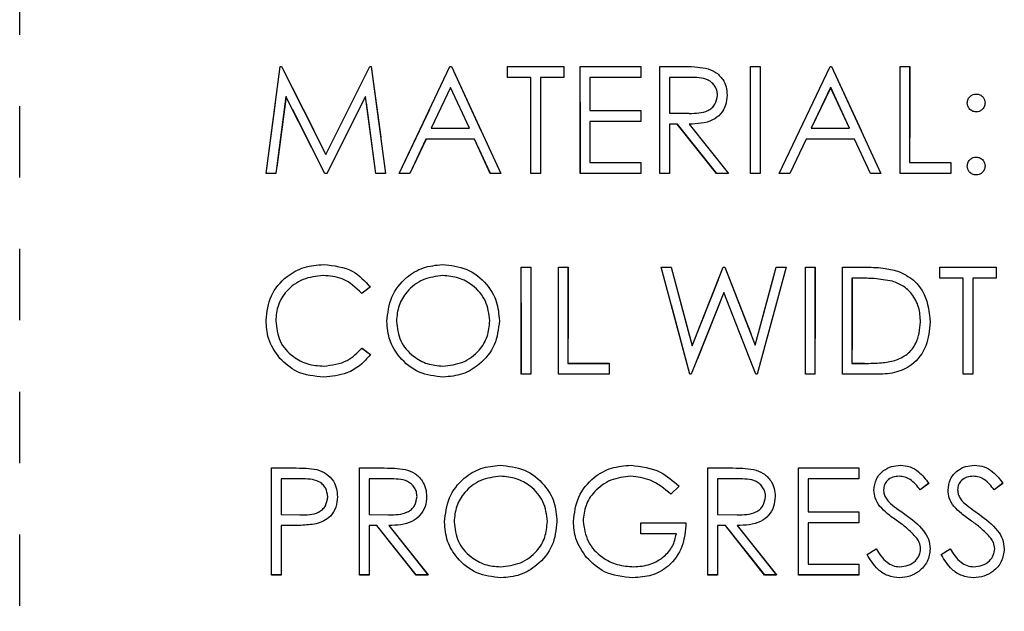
# Model space of a CAD drawing. Header units: inches. Extents: x 1772 to 2706, y -534 to -52.
# Tile 35 of 61: x 1888.128 to 1889.508, y -504.959 to -504.13. Entities that reach past the tile are written whole.
import ezdxf

# ---------------------------------------------------------------- set-up
doc = ezdxf.new("R2010")
doc.units = ezdxf.units.IN
doc.header["$LTSCALE"] = 0.5
doc.header["$MEASUREMENT"] = 0
doc.linetypes.add('HIDDEN', pattern=[0.225, 0.15, -0.075])
doc.layers.add('SID-M-H', color=4, linetype='HIDDEN')
doc.layers.add('SID-M-S', color=105, linetype='Continuous')

msp = doc.modelspace()

# ---------------------------------------------------------------- linework, layer by layer
at = {"layer": 'SID-M-H'}
for p, q in [((1888.12841, -507.35102), (1888.12841, -488.35102)), ((1888.47382, -504.34537), (1888.49363, -504.19537)), ((1888.49363, -504.19537), (1888.49555, -504.19537)), ((1888.49555, -504.19537), (1888.55748, -504.31845)), ((1888.55748, -504.31845), (1888.61923, -504.19537)), ((1888.61923, -504.19537), (1888.62115, -504.19537)), ((1888.62115, -504.19537), (1888.64113, -504.34537)), ((1888.66036, -504.34537), (1888.73152, -504.19537)), ((1888.73152, -504.19537), (1888.73344, -504.19537)), ((1888.73344, -504.19537), (1888.80267, -504.34537)), ((1888.81228, -504.19537), (1888.89113, -504.19537)), ((1888.81228, -504.21076), (1888.81228, -504.19537)), ((1888.89113, -504.19537), (1888.89113, -504.21076)), ((1888.91421, -504.19537), (1888.99882, -504.19537)), ((1888.91421, -504.34537), (1888.91421, -504.19537)), ((1888.99882, -504.19537), (1888.99882, -504.21076)), ((1889.02575, -504.19537), (1889.05576, -504.19537)), ((1889.02575, -504.34537), (1889.02575, -504.19537)), ((1889.15267, -504.19537), (1889.16613, -504.19537)), ((1889.15267, -504.34537), (1889.15267, -504.19537)), ((1889.16613, -504.19537), (1889.16613, -504.34537)), ((1889.19305, -504.34537), (1889.26421, -504.19537)), ((1889.26421, -504.19537), (1889.26613, -504.19537)), ((1889.26613, -504.19537), (1889.33536, -504.34537)), ((1889.36228, -504.19537), (1889.37575, -504.19537)), ((1889.36228, -504.34537), (1889.36228, -504.19537)), ((1889.37575, -504.19537), (1889.37575, -504.32999)), ((1888.84498, -504.21076), (1888.81228, -504.21076)), ((1888.84498, -504.34537), (1888.84498, -504.21076)), ((1888.85844, -504.21076), (1888.85844, -504.34537)), ((1888.89113, -504.21076), (1888.85844, -504.21076)), ((1888.92767, -504.21076), (1888.92767, -504.25691)), ((1888.99882, -504.21076), (1888.92767, -504.21076)), ((1889.03921, -504.21076), (1889.03921, -504.26076)), ((1889.06733, -504.21076), (1889.03921, -504.21076)), ((1888.73233, -504.22464), (1888.70519, -504.28191)), ((1888.75877, -504.28191), (1888.73233, -504.22464)), ((1889.26502, -504.22464), (1889.23789, -504.28191)), ((1889.29146, -504.28191), (1889.26502, -504.22464)), ((1888.50171, -504.2372), (1888.48738, -504.34537)), ((1888.55606, -504.34537), (1888.50171, -504.2372)), ((1888.61325, -504.23753), (1888.55913, -504.34537)), ((1888.62767, -504.34537), (1888.61325, -504.23753)), ((1888.92767, -504.25691), (1888.99882, -504.25691)), ((1888.99882, -504.25691), (1888.99882, -504.2723)), ((1889.03921, -504.26076), (1889.06667, -504.26097)), ((1888.92767, -504.2723), (1888.92767, -504.32999)), ((1888.99882, -504.2723), (1888.92767, -504.2723)), ((1889.03921, -504.27614), (1889.03921, -504.34537)), ((1889.05015, -504.27614), (1889.03921, -504.27614)), ((1889.10525, -504.34537), (1889.05015, -504.27614)), ((1889.06679, -504.27614), (1889.1219, -504.34537)), ((1888.70519, -504.28191), (1888.75877, -504.28191)), ((1889.23789, -504.28191), (1889.29146, -504.28191)), ((1888.69786, -504.2973), (1888.67509, -504.34537)), ((1888.76586, -504.2973), (1888.69786, -504.2973)), ((1888.78804, -504.34537), (1888.76586, -504.2973)), ((1889.23055, -504.2973), (1889.20778, -504.34537)), ((1889.29855, -504.2973), (1889.23055, -504.2973)), ((1889.32073, -504.34537), (1889.29855, -504.2973)), ((1888.92767, -504.32999), (1888.99882, -504.32999)), ((1888.99882, -504.32999), (1888.99882, -504.34537)), ((1889.37575, -504.32999), (1889.43344, -504.32999)), ((1889.43344, -504.32999), (1889.43344, -504.34537)), ((1888.48738, -504.34537), (1888.47382, -504.34537)), ((1888.55913, -504.34537), (1888.55606, -504.34537)), ((1888.64113, -504.34537), (1888.62767, -504.34537)), ((1888.67509, -504.34537), (1888.66036, -504.34537)), ((1888.80267, -504.34537), (1888.78804, -504.34537)), ((1888.85844, -504.34537), (1888.84498, -504.34537)), ((1888.99882, -504.34537), (1888.91421, -504.34537)), ((1889.03921, -504.34537), (1889.02575, -504.34537)), ((1889.1219, -504.34537), (1889.10525, -504.34537)), ((1889.16613, -504.34537), (1889.15267, -504.34537)), ((1889.20778, -504.34537), (1889.19305, -504.34537)), ((1889.33536, -504.34537), (1889.32073, -504.34537)), ((1889.43344, -504.34537), (1889.36228, -504.34537)), ((1888.83152, -504.47662), (1888.84498, -504.47662)), ((1888.83152, -504.62662), (1888.83152, -504.47662)), ((1888.84498, -504.47662), (1888.84498, -504.62662)), ((1888.88344, -504.47662), (1888.8969, -504.47662)), ((1888.88344, -504.62662), (1888.88344, -504.47662)), ((1888.8969, -504.47662), (1888.8969, -504.61124)), ((1889.02767, -504.47662), (1889.04155, -504.47662)), ((1889.0676, -504.62662), (1889.02767, -504.47662)), ((1889.04155, -504.47662), (1889.07094, -504.58672)), ((1889.07094, -504.58672), (1889.11457, -504.47662)), ((1889.11457, -504.47662), (1889.11652, -504.47662)), ((1889.11652, -504.47662), (1889.1594, -504.58588)), ((1889.1594, -504.58588), (1889.18891, -504.47662)), ((1889.20267, -504.47662), (1889.16222, -504.62662)), ((1889.18891, -504.47662), (1889.20267, -504.47662)), ((1889.22959, -504.47662), (1889.24305, -504.47662)), ((1889.22959, -504.62662), (1889.22959, -504.47662)), ((1889.24305, -504.47662), (1889.24305, -504.62662)), ((1889.28152, -504.47662), (1889.3118, -504.47662)), ((1889.28152, -504.62662), (1889.28152, -504.47662)), ((1889.41805, -504.47662), (1889.4969, -504.47662)), ((1889.41805, -504.49201), (1889.41805, -504.47662)), ((1889.4969, -504.47662), (1889.4969, -504.49201)), ((1889.29498, -504.49201), (1889.29498, -504.61124)), ((1889.30552, -504.49201), (1889.29498, -504.49201)), ((1889.45075, -504.49201), (1889.41805, -504.49201)), ((1889.45075, -504.62662), (1889.45075, -504.49201)), ((1889.46421, -504.49201), (1889.46421, -504.62662)), ((1889.4969, -504.49201), (1889.46421, -504.49201)), ((1888.61998, -504.50415), (1888.6082, -504.51316)), ((1889.11517, -504.51196), (1889.06956, -504.62662)), ((1889.1603, -504.62662), (1889.11517, -504.51196)), ((1888.6082, -504.59008), (1888.61998, -504.59901)), ((1888.8969, -504.61124), (1888.95459, -504.61124)), ((1888.95459, -504.61124), (1888.95459, -504.62662)), ((1889.29498, -504.61124), (1889.31219, -504.61124)), ((1888.84498, -504.62662), (1888.83152, -504.62662)), ((1888.95459, -504.62662), (1888.88344, -504.62662)), ((1889.06956, -504.62662), (1889.0676, -504.62662)), ((1889.16222, -504.62662), (1889.1603, -504.62662)), ((1889.24305, -504.62662), (1889.22959, -504.62662)), ((1889.328, -504.62662), (1889.28152, -504.62662)), ((1889.46421, -504.62662), (1889.45075, -504.62662)), ((1888.48152, -504.75787), (1888.51093, -504.75787)), ((1888.48152, -504.90787), (1888.48152, -504.75787)), ((1888.60459, -504.75787), (1888.63461, -504.75787)), ((1888.60459, -504.90787), (1888.60459, -504.75787)), ((1889.09305, -504.75787), (1889.12307, -504.75787)), ((1889.09305, -504.90787), (1889.09305, -504.75787)), ((1889.21998, -504.75787), (1889.30459, -504.75787)), ((1889.21998, -504.90787), (1889.21998, -504.75787)), ((1889.30459, -504.75787), (1889.30459, -504.77326)), ((1888.49498, -504.77326), (1888.49498, -504.82326)), ((1888.52241, -504.77326), (1888.49498, -504.77326)), ((1888.61805, -504.77326), (1888.61805, -504.82326)), ((1888.64618, -504.77326), (1888.61805, -504.77326)), ((1889.10652, -504.77326), (1889.10652, -504.82326)), ((1889.13464, -504.77326), (1889.10652, -504.77326)), ((1889.23344, -504.77326), (1889.23344, -504.81941)), ((1889.30459, -504.77326), (1889.23344, -504.77326)), ((1889.05267, -504.78347), (1889.05259, -504.78355)), ((1889.40267, -504.77942), (1889.3905, -504.78864)), ((1889.50652, -504.77942), (1889.49435, -504.78864)), ((1888.49498, -504.82326), (1888.52124, -504.82359)), ((1888.61805, -504.82326), (1888.64552, -504.82347)), ((1889.10652, -504.82326), (1889.13398, -504.82347)), ((1889.23344, -504.81941), (1889.30459, -504.81941)), ((1889.30459, -504.81941), (1889.30459, -504.8348)), ((1888.49498, -504.83864), (1888.49498, -504.90787)), ((1888.5057, -504.83864), (1888.49498, -504.83864)), ((1888.61805, -504.83864), (1888.61805, -504.90787)), ((1888.62899, -504.83864), (1888.61805, -504.83864)), ((1888.6841, -504.90787), (1888.62899, -504.83864)), ((1888.64564, -504.83864), (1888.70075, -504.90787)), ((1888.99882, -504.8348), (1889.06228, -504.8348)), ((1888.99882, -504.85018), (1888.99882, -504.8348)), ((1889.10652, -504.83864), (1889.10652, -504.90787)), ((1889.11745, -504.83864), (1889.10652, -504.83864)), ((1889.17256, -504.90787), (1889.11745, -504.83864)), ((1889.1341, -504.83864), (1889.18921, -504.90787)), ((1889.23344, -504.8348), (1889.23344, -504.89249)), ((1889.30459, -504.8348), (1889.23344, -504.8348)), ((1889.04882, -504.85018), (1888.99882, -504.85018)), ((1889.31613, -504.87894), (1889.32881, -504.87133)), ((1889.41998, -504.87894), (1889.43266, -504.87133)), ((1889.23344, -504.89249), (1889.30459, -504.89249)), ((1889.30459, -504.89249), (1889.30459, -504.90787)), ((1888.49498, -504.90787), (1888.48152, -504.90787)), ((1888.61805, -504.90787), (1888.60459, -504.90787)), ((1888.70075, -504.90787), (1888.6841, -504.90787)), ((1889.10652, -504.90787), (1889.09305, -504.90787)), ((1889.18921, -504.90787), (1889.17256, -504.90787)), ((1889.30459, -504.90787), (1889.21998, -504.90787))]:
    msp.add_line(p, q, dxfattribs=at)
at = {"layer": 'SID-M-S'}
for p, q in [((1888.47375, -504.34545), (1888.49355, -504.19545)), ((1888.49355, -504.19545), (1888.49547, -504.19545)), ((1888.49547, -504.19545), (1888.5574, -504.31852)), ((1888.5574, -504.31852), (1888.61915, -504.19545)), ((1888.61915, -504.19545), (1888.62107, -504.19545)), ((1888.62107, -504.19545), (1888.64106, -504.34545)), ((1888.66029, -504.34545), (1888.73144, -504.19545)), ((1888.73144, -504.19545), (1888.73336, -504.19545)), ((1888.73336, -504.19545), (1888.80259, -504.34545)), ((1888.81221, -504.19545), (1888.89106, -504.19545)), ((1888.81221, -504.21083), (1888.81221, -504.19545)), ((1888.89106, -504.19545), (1888.89106, -504.21083)), ((1888.91413, -504.19545), (1888.99875, -504.19545)), ((1888.91413, -504.34545), (1888.91413, -504.19545)), ((1888.99875, -504.19545), (1888.99875, -504.21083)), ((1889.02567, -504.19545), (1889.05569, -504.19545)), ((1889.02567, -504.34545), (1889.02567, -504.19545)), ((1889.15259, -504.19545), (1889.16606, -504.19545)), ((1889.15259, -504.34545), (1889.15259, -504.19545)), ((1889.16606, -504.19545), (1889.16606, -504.34545)), ((1889.19298, -504.34545), (1889.26413, -504.19545)), ((1889.26413, -504.19545), (1889.26606, -504.19545)), ((1889.26606, -504.19545), (1889.33529, -504.34545)), ((1889.36221, -504.19545), (1889.37567, -504.19545)), ((1889.36221, -504.34545), (1889.36221, -504.19545)), ((1889.37567, -504.19545), (1889.37567, -504.33006)), ((1888.8449, -504.21083), (1888.81221, -504.21083)), ((1888.8449, -504.34545), (1888.8449, -504.21083)), ((1888.85836, -504.21083), (1888.85836, -504.34545)), ((1888.89106, -504.21083), (1888.85836, -504.21083)), ((1888.92759, -504.21083), (1888.92759, -504.25698)), ((1888.99875, -504.21083), (1888.92759, -504.21083)), ((1889.03913, -504.21083), (1889.03913, -504.26083)), ((1889.06726, -504.21083), (1889.03913, -504.21083)), ((1888.73225, -504.22471), (1888.70512, -504.28198)), ((1888.75869, -504.28198), (1888.73225, -504.22471)), ((1889.26494, -504.22471), (1889.23781, -504.28198)), ((1889.29139, -504.28198), (1889.26494, -504.22471)), ((1888.50163, -504.23727), (1888.4873, -504.34545)), ((1888.55599, -504.34545), (1888.50163, -504.23727)), ((1888.61317, -504.2376), (1888.55905, -504.34545)), ((1888.62759, -504.34545), (1888.61317, -504.2376)), ((1888.92759, -504.25698), (1888.99875, -504.25698)), ((1888.99875, -504.25698), (1888.99875, -504.27237)), ((1889.03913, -504.26083), (1889.0666, -504.26104)), ((1888.92759, -504.27237), (1888.92759, -504.33006)), ((1888.99875, -504.27237), (1888.92759, -504.27237)), ((1889.03913, -504.27621), (1889.03913, -504.34545)), ((1889.05007, -504.27621), (1889.03913, -504.27621)), ((1889.10518, -504.34545), (1889.05007, -504.27621)), ((1889.06672, -504.27621), (1889.12183, -504.34545)), ((1888.70512, -504.28198), (1888.75869, -504.28198)), ((1889.23781, -504.28198), (1889.29139, -504.28198)), ((1888.69779, -504.29737), (1888.67501, -504.34545)), ((1888.76579, -504.29737), (1888.69779, -504.29737)), ((1888.78796, -504.34545), (1888.76579, -504.29737)), ((1889.23048, -504.29737), (1889.2077, -504.34545)), ((1889.29848, -504.29737), (1889.23048, -504.29737)), ((1889.32065, -504.34545), (1889.29848, -504.29737)), ((1888.92759, -504.33006), (1888.99875, -504.33006)), ((1888.99875, -504.33006), (1888.99875, -504.34545)), ((1889.37567, -504.33006), (1889.43336, -504.33006)), ((1889.43336, -504.33006), (1889.43336, -504.34545)), ((1888.4873, -504.34545), (1888.47375, -504.34545)), ((1888.55905, -504.34545), (1888.55599, -504.34545)), ((1888.64106, -504.34545), (1888.62759, -504.34545)), ((1888.67501, -504.34545), (1888.66029, -504.34545)), ((1888.80259, -504.34545), (1888.78796, -504.34545)), ((1888.85836, -504.34545), (1888.8449, -504.34545)), ((1888.99875, -504.34545), (1888.91413, -504.34545)), ((1889.03913, -504.34545), (1889.02567, -504.34545)), ((1889.12183, -504.34545), (1889.10518, -504.34545)), ((1889.16606, -504.34545), (1889.15259, -504.34545)), ((1889.2077, -504.34545), (1889.19298, -504.34545)), ((1889.33529, -504.34545), (1889.32065, -504.34545)), ((1889.43336, -504.34545), (1889.36221, -504.34545)), ((1888.83144, -504.4767), (1888.8449, -504.4767)), ((1888.83144, -504.6267), (1888.83144, -504.4767)), ((1888.8449, -504.4767), (1888.8449, -504.6267)), ((1888.88336, -504.4767), (1888.89683, -504.4767)), ((1888.88336, -504.6267), (1888.88336, -504.4767)), ((1888.89683, -504.4767), (1888.89683, -504.61131)), ((1889.02759, -504.4767), (1889.04148, -504.4767)), ((1889.06753, -504.6267), (1889.02759, -504.4767)), ((1889.04148, -504.4767), (1889.07086, -504.58679)), ((1889.07086, -504.58679), (1889.11449, -504.4767)), ((1889.11449, -504.4767), (1889.11645, -504.4767)), ((1889.11645, -504.4767), (1889.15933, -504.58595)), ((1889.15933, -504.58595), (1889.18883, -504.4767)), ((1889.20259, -504.4767), (1889.16215, -504.6267)), ((1889.18883, -504.4767), (1889.20259, -504.4767)), ((1889.22952, -504.4767), (1889.24298, -504.4767)), ((1889.22952, -504.6267), (1889.22952, -504.4767)), ((1889.24298, -504.4767), (1889.24298, -504.6267)), ((1889.28144, -504.4767), (1889.31173, -504.4767)), ((1889.28144, -504.6267), (1889.28144, -504.4767)), ((1889.41798, -504.4767), (1889.49683, -504.4767)), ((1889.41798, -504.49208), (1889.41798, -504.4767)), ((1889.49683, -504.4767), (1889.49683, -504.49208)), ((1889.30545, -504.49208), (1889.2949, -504.49208)), ((1889.2949, -504.49208), (1889.2949, -504.61131)), ((1889.45067, -504.49208), (1889.41798, -504.49208)), ((1889.45067, -504.6267), (1889.45067, -504.49208)), ((1889.46413, -504.49208), (1889.46413, -504.6267)), ((1889.49683, -504.49208), (1889.46413, -504.49208)), ((1888.6199, -504.50422), (1888.60812, -504.51323)), ((1889.11509, -504.51203), (1889.06948, -504.6267)), ((1889.16023, -504.6267), (1889.11509, -504.51203)), ((1888.60812, -504.59016), (1888.6199, -504.59908)), ((1888.89683, -504.61131), (1888.95452, -504.61131)), ((1888.95452, -504.61131), (1888.95452, -504.6267)), ((1889.2949, -504.61131), (1889.31212, -504.61131)), ((1888.8449, -504.6267), (1888.83144, -504.6267)), ((1888.95452, -504.6267), (1888.88336, -504.6267)), ((1889.06948, -504.6267), (1889.06753, -504.6267)), ((1889.16215, -504.6267), (1889.16023, -504.6267)), ((1889.24298, -504.6267), (1889.22952, -504.6267)), ((1889.32793, -504.6267), (1889.28144, -504.6267)), ((1889.46413, -504.6267), (1889.45067, -504.6267)), ((1888.48144, -504.75795), (1888.51086, -504.75795)), ((1888.48144, -504.90795), (1888.48144, -504.75795)), ((1888.60452, -504.75795), (1888.63454, -504.75795)), ((1888.60452, -504.90795), (1888.60452, -504.75795)), ((1889.09298, -504.75795), (1889.123, -504.75795)), ((1889.09298, -504.90795), (1889.09298, -504.75795)), ((1889.2199, -504.75795), (1889.30452, -504.75795)), ((1889.2199, -504.90795), (1889.2199, -504.75795)), ((1889.30452, -504.75795), (1889.30452, -504.77333)), ((1888.4949, -504.77333), (1888.4949, -504.82333)), ((1888.52234, -504.77333), (1888.4949, -504.77333)), ((1888.61798, -504.77333), (1888.61798, -504.82333)), ((1888.6461, -504.77333), (1888.61798, -504.77333)), ((1889.10644, -504.77333), (1889.10644, -504.82333)), ((1889.13457, -504.77333), (1889.10644, -504.77333)), ((1889.23336, -504.77333), (1889.23336, -504.81948)), ((1889.30452, -504.77333), (1889.23336, -504.77333)), ((1889.05259, -504.78355), (1889.04106, -504.79448)), ((1889.40259, -504.77949), (1889.39043, -504.78871)), ((1889.50644, -504.77949), (1889.49427, -504.78871)), ((1888.4949, -504.82333), (1888.52116, -504.82366)), ((1888.61798, -504.82333), (1888.64544, -504.82354)), ((1889.10644, -504.82333), (1889.1339, -504.82354)), ((1889.23336, -504.81948), (1889.30452, -504.81948)), ((1889.30452, -504.81948), (1889.30452, -504.83487)), ((1888.4949, -504.83871), (1888.4949, -504.90795)), ((1888.50563, -504.83871), (1888.4949, -504.83871)), ((1888.61798, -504.83871), (1888.61798, -504.90795)), ((1888.62892, -504.83871), (1888.61798, -504.83871)), ((1888.68402, -504.90795), (1888.62892, -504.83871)), ((1888.64556, -504.83871), (1888.70067, -504.90795)), ((1888.99875, -504.83487), (1889.06221, -504.83487)), ((1888.99875, -504.85025), (1888.99875, -504.83487)), ((1889.10644, -504.83871), (1889.10644, -504.90795)), ((1889.11738, -504.83871), (1889.10644, -504.83871)), ((1889.17249, -504.90795), (1889.11738, -504.83871)), ((1889.13402, -504.83871), (1889.18913, -504.90795)), ((1889.23336, -504.83487), (1889.23336, -504.89256)), ((1889.30452, -504.83487), (1889.23336, -504.83487)), ((1889.04875, -504.85025), (1888.99875, -504.85025)), ((1889.31606, -504.87901), (1889.32874, -504.87141)), ((1889.4199, -504.87901), (1889.43258, -504.87141)), ((1889.23336, -504.89256), (1889.30452, -504.89256)), ((1889.30452, -504.89256), (1889.30452, -504.90795)), ((1888.4949, -504.90795), (1888.48144, -504.90795)), ((1888.61798, -504.90795), (1888.60452, -504.90795)), ((1888.70067, -504.90795), (1888.68402, -504.90795)), ((1889.10644, -504.90795), (1889.09298, -504.90795)), ((1889.18913, -504.90795), (1889.17249, -504.90795)), ((1889.30452, -504.90795), (1889.2199, -504.90795))]:
    msp.add_line(p, q, dxfattribs=at)
for points, knots in [([(1889.05569, -504.19545), (1889.06206, -504.19542), (1889.07344, -504.19539), (1889.08471, -504.19685), (1889.08967, -504.19749)], [0, 0, 0, 0, 0.5602397, 1, 1, 1, 1]), ([(1889.08967, -504.19749), (1889.09438, -504.19905), (1889.10379, -504.20217), (1889.11369, -504.21228), (1889.11916, -504.22392), (1889.11965, -504.23168), (1889.1199, -504.23556)], [0, 0, 0, 0, 0.2797971, 0.5594998, 0.7796265, 1, 1, 1, 1]), ([(1889.10644, -504.23553), (1889.10628, -504.23333), (1889.10595, -504.22894), (1889.10297, -504.22295), (1889.09875, -504.21787), (1889.08763, -504.21054), (1889.07631, -504.2107), (1889.06726, -504.21083)], [0, 0, 0, 0, 0.12530739, 0.25061699, 0.37595425, 0.50128061, 1, 1, 1, 1]), ([(1889.0666, -504.26104), (1889.07581, -504.26101), (1889.08734, -504.26098), (1889.09871, -504.25365), (1889.10467, -504.24676), (1889.10573, -504.24001), (1889.10644, -504.23553)], [0, 0, 0, 0, 0.4998271, 0.6254978, 0.7512079, 1, 1, 1, 1]), ([(1889.1199, -504.23556), (1889.11951, -504.2403), (1889.11872, -504.24978), (1889.11131, -504.26239), (1889.0944, -504.27499), (1889.07813, -504.27571), (1889.06672, -504.27621)], [0, 0, 0, 0, 0.18712025, 0.37397889, 0.56091118, 1, 1, 1, 1]), ([(1889.45644, -504.24641), (1889.45667, -504.24457), (1889.45712, -504.24089), (1889.46052, -504.23682), (1889.46461, -504.23431), (1889.4675, -504.23404), (1889.46894, -504.23391)], [0, 0, 0, 0, 0.2795852, 0.5594544, 0.7796968, 1, 1, 1, 1]), ([(1889.46894, -504.23391), (1889.47079, -504.23412), (1889.47449, -504.23454), (1889.47853, -504.23798), (1889.4811, -504.24205), (1889.48133, -504.24495), (1889.48144, -504.24641)], [0, 0, 0, 0, 0.2796016, 0.559212, 0.7794752, 1, 1, 1, 1]), ([(1889.46894, -504.25891), (1889.4671, -504.25869), (1889.46341, -504.25826), (1889.45933, -504.25485), (1889.45682, -504.25075), (1889.45657, -504.24786), (1889.45644, -504.24641)], [0, 0, 0, 0, 0.2796468, 0.5592988, 0.7796148, 1, 1, 1, 1]), ([(1889.48144, -504.24641), (1889.48123, -504.24826), (1889.48082, -504.25195), (1889.47738, -504.25601), (1889.4733, -504.25854), (1889.47039, -504.25879), (1889.46894, -504.25891)], [0, 0, 0, 0, 0.2795175, 0.5593264, 0.7795441, 1, 1, 1, 1]), ([(1889.45644, -504.33487), (1889.45666, -504.33303), (1889.4571, -504.32934), (1889.46049, -504.32526), (1889.46459, -504.32275), (1889.46749, -504.3225), (1889.46894, -504.32237)], [0, 0, 0, 0, 0.2795762, 0.5592837, 0.7795524, 1, 1, 1, 1]), ([(1889.46894, -504.32237), (1889.47079, -504.32258), (1889.47449, -504.323), (1889.47853, -504.32644), (1889.4811, -504.33051), (1889.48133, -504.33341), (1889.48144, -504.33487)], [0, 0, 0, 0, 0.2796016, 0.559212, 0.7794752, 1, 1, 1, 1]), ([(1889.46894, -504.34737), (1889.4671, -504.34714), (1889.46342, -504.34669), (1889.45936, -504.34329), (1889.45684, -504.33921), (1889.45658, -504.33631), (1889.45644, -504.33487)], [0, 0, 0, 0, 0.2795812, 0.5591432, 0.7795754, 1, 1, 1, 1]), ([(1889.48144, -504.33487), (1889.48122, -504.33671), (1889.48079, -504.3404), (1889.47737, -504.34446), (1889.47328, -504.34698), (1889.47039, -504.34724), (1889.46894, -504.34737)], [0, 0, 0, 0, 0.2794691, 0.5593578, 0.7796739, 1, 1, 1, 1]), ([(1888.47375, -504.55082), (1888.47512, -504.53907), (1888.47786, -504.51555), (1888.50005, -504.4898), (1888.52676, -504.4749), (1888.54522, -504.47353), (1888.55446, -504.47285)], [0, 0, 0, 0, 0.2795119, 0.5590796, 0.7793739, 1, 1, 1, 1]), ([(1888.55446, -504.47285), (1888.56886, -504.47444), (1888.5946, -504.47729), (1888.61216, -504.49599), (1888.6199, -504.50422)], [0, 0, 0, 0, 0.5595165, 1, 1, 1, 1]), ([(1888.64298, -504.55236), (1888.64436, -504.54078), (1888.64713, -504.51764), (1888.66766, -504.49128), (1888.69358, -504.47557), (1888.71177, -504.47376), (1888.72086, -504.47285)], [0, 0, 0, 0, 0.279731, 0.5593268, 0.7796805, 1, 1, 1, 1]), ([(1888.72086, -504.47285), (1888.73262, -504.47408), (1888.75612, -504.47655), (1888.7824, -504.49784), (1888.79836, -504.52397), (1888.7999, -504.54241), (1888.80067, -504.55164)], [0, 0, 0, 0, 0.2797673, 0.55935845, 0.7795711, 1, 1, 1, 1]), ([(1889.31173, -504.4767), (1889.32074, -504.47671), (1889.33683, -504.47672), (1889.35246, -504.48046), (1889.35933, -504.4821)], [0, 0, 0, 0, 0.5604447, 1, 1, 1, 1]), ([(1889.35933, -504.4821), (1889.36696, -504.4858), (1889.38223, -504.4932), (1889.40079, -504.51849), (1889.40311, -504.54029), (1889.40452, -504.55359)], [0, 0, 0, 0, 0.28026406, 0.56071475, 1, 1, 1, 1]), ([(1888.55362, -504.48823), (1888.54404, -504.48933), (1888.52489, -504.49152), (1888.50255, -504.5078), (1888.48926, -504.52921), (1888.48789, -504.5443), (1888.48721, -504.55185)], [0, 0, 0, 0, 0.2798558, 0.5595188, 0.7796855, 1, 1, 1, 1]), ([(1888.60812, -504.51323), (1888.59944, -504.50515), (1888.58388, -504.49069), (1888.56289, -504.48898), (1888.55362, -504.48823)], [0, 0, 0, 0, 0.5584265, 1, 1, 1, 1]), ([(1888.72152, -504.48823), (1888.71206, -504.48946), (1888.69312, -504.49192), (1888.67145, -504.50863), (1888.65848, -504.52988), (1888.65712, -504.54482), (1888.65644, -504.5523)], [0, 0, 0, 0, 0.2796271, 0.5593495, 0.7796302, 1, 1, 1, 1]), ([(1888.78721, -504.55161), (1888.78606, -504.54208), (1888.78375, -504.52304), (1888.7655, -504.50238), (1888.74389, -504.49044), (1888.72898, -504.48897), (1888.72152, -504.48823)], [0, 0, 0, 0, 0.27946805, 0.55887035, 0.77951584, 1, 1, 1, 1]), ([(1889.35154, -504.49629), (1889.34301, -504.49478), (1889.32775, -504.4921), (1889.31227, -504.49209), (1889.30545, -504.49208)], [0, 0, 0, 0, 0.5595421, 1, 1, 1, 1]), ([(1889.39106, -504.55356), (1889.39057, -504.54654), (1889.3896, -504.53251), (1889.38029, -504.51484), (1889.36704, -504.50221), (1889.35671, -504.49826), (1889.35154, -504.49629)], [0, 0, 0, 0, 0.2801784, 0.5597646, 0.7797967, 1, 1, 1, 1]), ([(1888.49277, -504.60431), (1888.48656, -504.59522), (1888.47546, -504.57897), (1888.47427, -504.55944), (1888.47375, -504.55082)], [0, 0, 0, 0, 0.5590286, 1, 1, 1, 1]), ([(1888.48721, -504.55185), (1888.48835, -504.56155), (1888.49064, -504.58095), (1888.50944, -504.60187), (1888.53172, -504.61356), (1888.54693, -504.61462), (1888.55455, -504.61516)], [0, 0, 0, 0, 0.2794342, 0.5589213, 0.7792831, 1, 1, 1, 1]), ([(1888.72207, -504.63054), (1888.71044, -504.62926), (1888.6872, -504.62668), (1888.66134, -504.60548), (1888.6454, -504.57973), (1888.64379, -504.56148), (1888.64298, -504.55236)], [0, 0, 0, 0, 0.27966329, 0.55935394, 0.77963639, 1, 1, 1, 1]), ([(1888.65644, -504.5523), (1888.65759, -504.56175), (1888.65988, -504.58066), (1888.67801, -504.60105), (1888.69926, -504.61333), (1888.7141, -504.61455), (1888.72152, -504.61516)], [0, 0, 0, 0, 0.279416, 0.5590765, 0.779478, 1, 1, 1, 1]), ([(1888.72152, -504.61516), (1888.73105, -504.61407), (1888.7501, -504.6119), (1888.77216, -504.59547), (1888.78514, -504.57409), (1888.78652, -504.5591), (1888.78721, -504.55161)], [0, 0, 0, 0, 0.2798297, 0.559389, 0.7796538, 1, 1, 1, 1]), ([(1888.80067, -504.55164), (1888.79935, -504.56327), (1888.79671, -504.58655), (1888.77535, -504.61236), (1888.74949, -504.6282), (1888.73121, -504.62976), (1888.72207, -504.63054)], [0, 0, 0, 0, 0.2796304, 0.5593429, 0.7795972, 1, 1, 1, 1]), ([(1889.40452, -504.55359), (1889.40342, -504.56485), (1889.40123, -504.58733), (1889.3818, -504.61417), (1889.35449, -504.62589), (1889.3368, -504.62643), (1889.32793, -504.6267)], [0, 0, 0, 0, 0.280124, 0.5592478, 0.7788365, 1, 1, 1, 1]), ([(1889.355, -504.60749), (1889.36099, -504.60487), (1889.37296, -504.59962), (1889.38807, -504.58067), (1889.38992, -504.56383), (1889.39106, -504.55356)], [0, 0, 0, 0, 0.28053638, 0.56101509, 1, 1, 1, 1]), ([(1888.55455, -504.61516), (1888.56615, -504.61374), (1888.5869, -504.61121), (1888.60163, -504.5966), (1888.60812, -504.59016)], [0, 0, 0, 0, 0.5587722, 1, 1, 1, 1]), ([(1888.55464, -504.63054), (1888.54137, -504.62942), (1888.51767, -504.62741), (1888.50038, -504.61137), (1888.49277, -504.60431)], [0, 0, 0, 0, 0.5598036, 1, 1, 1, 1]), ([(1888.6199, -504.59908), (1888.61528, -504.60438), (1888.60603, -504.61497), (1888.58379, -504.62772), (1888.56569, -504.62947), (1888.55464, -504.63054)], [0, 0, 0, 0, 0.28041029, 0.56079509, 1, 1, 1, 1]), ([(1889.31212, -504.61131), (1889.3202, -504.61133), (1889.33462, -504.61137), (1889.34878, -504.60868), (1889.355, -504.60749)], [0, 0, 0, 0, 0.5604262, 1, 1, 1, 1]), ([(1888.51086, -504.75795), (1888.51727, -504.75792), (1888.52872, -504.75789), (1888.54004, -504.75949), (1888.54502, -504.7602)], [0, 0, 0, 0, 0.5603137, 1, 1, 1, 1]), ([(1888.54502, -504.7602), (1888.54958, -504.76184), (1888.55869, -504.76513), (1888.56812, -504.77528), (1888.57309, -504.7868), (1888.57353, -504.79439), (1888.57375, -504.79818)], [0, 0, 0, 0, 0.2797054, 0.5593809, 0.7795086, 1, 1, 1, 1]), ([(1888.63454, -504.75795), (1888.64091, -504.75792), (1888.65228, -504.75789), (1888.66356, -504.75935), (1888.66852, -504.75999)], [0, 0, 0, 0, 0.5602397, 1, 1, 1, 1]), ([(1888.66852, -504.75999), (1888.67323, -504.76155), (1888.68264, -504.76467), (1888.69254, -504.77478), (1888.698, -504.78642), (1888.6985, -504.79418), (1888.69875, -504.79806)], [0, 0, 0, 0, 0.2797971, 0.5594998, 0.7796265, 1, 1, 1, 1]), ([(1888.72375, -504.83361), (1888.72513, -504.82203), (1888.7279, -504.79889), (1888.74843, -504.77253), (1888.77435, -504.75682), (1888.79254, -504.75501), (1888.80163, -504.7541)], [0, 0, 0, 0, 0.279731, 0.5593268, 0.7796805, 1, 1, 1, 1]), ([(1888.80163, -504.7541), (1888.81339, -504.75533), (1888.83689, -504.7578), (1888.86317, -504.77909), (1888.87913, -504.80522), (1888.88067, -504.82366), (1888.88144, -504.83289)], [0, 0, 0, 0, 0.2797673, 0.5593585, 0.7795711, 1, 1, 1, 1]), ([(1888.90452, -504.83289), (1888.906, -504.82113), (1888.90895, -504.79762), (1888.93054, -504.77125), (1888.95743, -504.75633), (1888.97594, -504.75484), (1888.9852, -504.7541)], [0, 0, 0, 0, 0.2795897, 0.5590718, 0.7794111, 1, 1, 1, 1]), ([(1888.9852, -504.7541), (1888.99947, -504.75588), (1889.02503, -504.75906), (1889.04415, -504.77605), (1889.05259, -504.78355)], [0, 0, 0, 0, 0.558579, 1, 1, 1, 1]), ([(1889.123, -504.75795), (1889.12937, -504.75792), (1889.14075, -504.75789), (1889.15202, -504.75935), (1889.15698, -504.75999)], [0, 0, 0, 0, 0.5602397, 1, 1, 1, 1]), ([(1889.15698, -504.75999), (1889.16169, -504.76155), (1889.1711, -504.76467), (1889.181, -504.77478), (1889.18647, -504.78642), (1889.18696, -504.79418), (1889.18721, -504.79806)], [0, 0, 0, 0, 0.2797971, 0.5594998, 0.7796265, 1, 1, 1, 1]), ([(1889.32567, -504.78911), (1889.32632, -504.78378), (1889.32762, -504.77313), (1889.33787, -504.76157), (1889.35011, -504.75517), (1889.35846, -504.75446), (1889.36263, -504.7541)], [0, 0, 0, 0, 0.2795526, 0.5587984, 0.7793777, 1, 1, 1, 1]), ([(1889.36263, -504.7541), (1889.36725, -504.75455), (1889.37649, -504.75545), (1889.39094, -504.76428), (1889.39817, -504.77372), (1889.40259, -504.77949)], [0, 0, 0, 0, 0.2797499, 0.5595012, 1, 1, 1, 1]), ([(1889.42952, -504.78911), (1889.43017, -504.78378), (1889.43147, -504.77313), (1889.44171, -504.76157), (1889.45396, -504.75517), (1889.4623, -504.75446), (1889.46648, -504.7541)], [0, 0, 0, 0, 0.2795526, 0.5587984, 0.7793777, 1, 1, 1, 1]), ([(1889.46648, -504.7541), (1889.4711, -504.75455), (1889.48033, -504.75545), (1889.49479, -504.76428), (1889.50202, -504.77372), (1889.50644, -504.77949)], [0, 0, 0, 0, 0.2797499, 0.5595012, 1, 1, 1, 1]), ([(1888.56029, -504.79824), (1888.55961, -504.79394), (1888.55858, -504.78746), (1888.55306, -504.7807), (1888.54247, -504.7731), (1888.53128, -504.77323), (1888.52234, -504.77333)], [0, 0, 0, 0, 0.2489693, 0.3747291, 0.500383, 1, 1, 1, 1]), ([(1888.68529, -504.79803), (1888.68512, -504.79583), (1888.6848, -504.79144), (1888.68182, -504.78545), (1888.6776, -504.78037), (1888.66647, -504.77304), (1888.65515, -504.7732), (1888.6461, -504.77333)], [0, 0, 0, 0, 0.1253074, 0.250617, 0.3759543, 0.5012806, 1, 1, 1, 1]), ([(1888.80229, -504.76948), (1888.79283, -504.77071), (1888.77388, -504.77317), (1888.75222, -504.78988), (1888.73925, -504.81113), (1888.73789, -504.82607), (1888.73721, -504.83355)], [0, 0, 0, 0, 0.2796271, 0.5593495, 0.7796302, 1, 1, 1, 1]), ([(1888.86798, -504.83286), (1888.86683, -504.82333), (1888.86452, -504.80429), (1888.84627, -504.78363), (1888.82465, -504.77169), (1888.80975, -504.77022), (1888.80229, -504.76948)], [0, 0, 0, 0, 0.279468, 0.5588703, 0.7795158, 1, 1, 1, 1]), ([(1888.98475, -504.76948), (1888.97526, -504.77064), (1888.95629, -504.77295), (1888.93413, -504.78896), (1888.92051, -504.80989), (1888.91882, -504.82482), (1888.91798, -504.83228)], [0, 0, 0, 0, 0.2798474, 0.5595549, 0.7798473, 1, 1, 1, 1]), ([(1889.04106, -504.79448), (1889.03178, -504.78686), (1889.01522, -504.77323), (1888.99406, -504.77063), (1888.98475, -504.76948)], [0, 0, 0, 0, 0.5598397, 1, 1, 1, 1]), ([(1889.17375, -504.79803), (1889.17359, -504.79583), (1889.17326, -504.79144), (1889.17028, -504.78545), (1889.16606, -504.78037), (1889.15494, -504.77304), (1889.14361, -504.7732), (1889.13457, -504.77333)], [0, 0, 0, 0, 0.1253074, 0.250617, 0.3759543, 0.5012806, 1, 1, 1, 1]), ([(1889.36113, -504.76948), (1889.35808, -504.76972), (1889.352, -504.77019), (1889.34467, -504.77486), (1889.33987, -504.78129), (1889.33938, -504.78608), (1889.33913, -504.78847)], [0, 0, 0, 0, 0.2802743, 0.5599314, 0.7799201, 1, 1, 1, 1]), ([(1889.39043, -504.78871), (1889.38618, -504.78328), (1889.38028, -504.7757), (1889.36918, -504.7701), (1889.36381, -504.76969), (1889.36113, -504.76948)], [0, 0, 0, 0, 0.55981847, 0.77984795, 1, 1, 1, 1]), ([(1889.46497, -504.76948), (1889.46193, -504.76972), (1889.45584, -504.77019), (1889.44852, -504.77486), (1889.44371, -504.78129), (1889.44322, -504.78608), (1889.44298, -504.78847)], [0, 0, 0, 0, 0.2802743, 0.5599314, 0.7799201, 1, 1, 1, 1]), ([(1889.49427, -504.78871), (1889.49003, -504.78328), (1889.48412, -504.7757), (1889.47302, -504.7701), (1889.46766, -504.76969), (1889.46497, -504.76948)], [0, 0, 0, 0, 0.5598185, 0.7798479, 1, 1, 1, 1]), ([(1888.52116, -504.82366), (1888.5303, -504.82369), (1888.54174, -504.82373), (1888.55281, -504.81623), (1888.55859, -504.80934), (1888.55961, -504.80267), (1888.56029, -504.79824)], [0, 0, 0, 0, 0.4997206, 0.6253498, 0.7510825, 1, 1, 1, 1]), ([(1888.57375, -504.79818), (1888.57339, -504.80313), (1888.57268, -504.81301), (1888.56516, -504.82504), (1888.55494, -504.83281), (1888.54753, -504.8351), (1888.54382, -504.83625)], [0, 0, 0, 0, 0.2800989, 0.5593238, 0.7794579, 1, 1, 1, 1]), ([(1888.64544, -504.82354), (1888.65466, -504.82351), (1888.66619, -504.82348), (1888.67756, -504.81615), (1888.68352, -504.80926), (1888.68458, -504.80251), (1888.68529, -504.79803)], [0, 0, 0, 0, 0.4998271, 0.6254978, 0.7512079, 1, 1, 1, 1]), ([(1888.69875, -504.79806), (1888.69836, -504.8028), (1888.69757, -504.81228), (1888.69015, -504.82489), (1888.67325, -504.83749), (1888.65698, -504.83821), (1888.64556, -504.83871)], [0, 0, 0, 0, 0.1871202, 0.3739789, 0.5609112, 1, 1, 1, 1]), ([(1889.1339, -504.82354), (1889.14312, -504.82351), (1889.15465, -504.82348), (1889.16602, -504.81615), (1889.17198, -504.80926), (1889.17304, -504.80251), (1889.17375, -504.79803)], [0, 0, 0, 0, 0.4998271, 0.6254978, 0.7512079, 1, 1, 1, 1]), ([(1889.18721, -504.79806), (1889.18682, -504.8028), (1889.18603, -504.81228), (1889.17861, -504.82489), (1889.16171, -504.83749), (1889.14544, -504.83821), (1889.13402, -504.83871)], [0, 0, 0, 0, 0.1871202, 0.3739789, 0.5609112, 1, 1, 1, 1]), ([(1889.33405, -504.81194), (1889.33141, -504.80805), (1889.32669, -504.8011), (1889.32598, -504.79277), (1889.32567, -504.78911)], [0, 0, 0, 0, 0.5598405, 1, 1, 1, 1]), ([(1889.33913, -504.78847), (1889.33931, -504.79057), (1889.33966, -504.79475), (1889.34291, -504.80165), (1889.3467, -504.8055), (1889.34902, -504.80786)], [0, 0, 0, 0, 0.2799464, 0.5597741, 1, 1, 1, 1]), ([(1889.4379, -504.81194), (1889.43526, -504.80805), (1889.43054, -504.8011), (1889.42983, -504.79277), (1889.42952, -504.78911)], [0, 0, 0, 0, 0.5598405, 1, 1, 1, 1]), ([(1889.44298, -504.78847), (1889.44316, -504.79057), (1889.44351, -504.79475), (1889.44676, -504.80165), (1889.45055, -504.8055), (1889.45287, -504.80786)], [0, 0, 0, 0, 0.2799464, 0.5597741, 1, 1, 1, 1]), ([(1889.35863, -504.83234), (1889.35374, -504.82889), (1889.34502, -504.82272), (1889.3374, -504.81523), (1889.33405, -504.81194)], [0, 0, 0, 0, 0.56041269, 1, 1, 1, 1]), ([(1889.34902, -504.80786), (1889.35272, -504.81073), (1889.35933, -504.81586), (1889.36617, -504.82067), (1889.36918, -504.82279)], [0, 0, 0, 0, 0.5599058, 1, 1, 1, 1]), ([(1889.46248, -504.83234), (1889.45759, -504.82889), (1889.44886, -504.82272), (1889.44125, -504.81523), (1889.4379, -504.81194)], [0, 0, 0, 0, 0.5604127, 1, 1, 1, 1]), ([(1889.45287, -504.80786), (1889.45657, -504.81073), (1889.46317, -504.81586), (1889.47002, -504.82067), (1889.47303, -504.82279)], [0, 0, 0, 0, 0.5599058, 1, 1, 1, 1]), ([(1889.36918, -504.82279), (1889.37858, -504.82975), (1889.39168, -504.83945), (1889.40283, -504.85751), (1889.40396, -504.86664), (1889.40452, -504.8712)], [0, 0, 0, 0, 0.5601154, 0.7802838, 1, 1, 1, 1]), ([(1889.47303, -504.82279), (1889.48243, -504.82975), (1889.49553, -504.83945), (1889.50668, -504.85751), (1889.5078, -504.86664), (1889.50836, -504.8712)], [0, 0, 0, 0, 0.5601154, 0.7802838, 1, 1, 1, 1]), ([(1888.54382, -504.83625), (1888.53672, -504.83714), (1888.52404, -504.83874), (1888.51126, -504.83872), (1888.50563, -504.83871)], [0, 0, 0, 0, 0.5596942, 1, 1, 1, 1]), ([(1888.80284, -504.91179), (1888.79121, -504.91051), (1888.76797, -504.90793), (1888.74211, -504.88673), (1888.72617, -504.86098), (1888.72456, -504.84273), (1888.72375, -504.83361)], [0, 0, 0, 0, 0.2796633, 0.5593539, 0.7796364, 1, 1, 1, 1]), ([(1888.73721, -504.83355), (1888.73836, -504.843), (1888.74065, -504.86191), (1888.75878, -504.8823), (1888.78003, -504.89458), (1888.79487, -504.8958), (1888.80229, -504.89641)], [0, 0, 0, 0, 0.27941597, 0.55907651, 0.77947804, 1, 1, 1, 1]), ([(1888.80229, -504.89641), (1888.81182, -504.89532), (1888.83086, -504.89315), (1888.85293, -504.87672), (1888.86591, -504.85534), (1888.86729, -504.84035), (1888.86798, -504.83286)], [0, 0, 0, 0, 0.2798297, 0.559389, 0.7796538, 1, 1, 1, 1]), ([(1888.88144, -504.83289), (1888.88012, -504.84452), (1888.87748, -504.8678), (1888.85612, -504.89361), (1888.83026, -504.90945), (1888.81198, -504.91101), (1888.80284, -504.91179)], [0, 0, 0, 0, 0.2796304, 0.5593429, 0.7795972, 1, 1, 1, 1]), ([(1888.92291, -504.88343), (1888.91699, -504.87485), (1888.9064, -504.85952), (1888.90509, -504.84103), (1888.90452, -504.83289)], [0, 0, 0, 0, 0.5593165, 1, 1, 1, 1]), ([(1888.91798, -504.83228), (1888.91951, -504.8422), (1888.92259, -504.86205), (1888.94249, -504.88301), (1888.96562, -504.89455), (1888.98125, -504.89579), (1888.98907, -504.89641)], [0, 0, 0, 0, 0.2790614, 0.5585842, 0.7792365, 1, 1, 1, 1]), ([(1889.06221, -504.83487), (1889.06129, -504.8462), (1889.05944, -504.86879), (1889.04046, -504.89554), (1889.01454, -504.90997), (1888.99679, -504.91118), (1888.9879, -504.91179)], [0, 0, 0, 0, 0.2803512, 0.5593674, 0.7793709, 1, 1, 1, 1]), ([(1889.38568, -504.85626), (1889.38106, -504.85132), (1889.37279, -504.84248), (1889.36296, -504.83544), (1889.35863, -504.83234)], [0, 0, 0, 0, 0.55949578, 1, 1, 1, 1]), ([(1889.48952, -504.85626), (1889.4849, -504.85132), (1889.47664, -504.84248), (1889.46681, -504.83544), (1889.46248, -504.83234)], [0, 0, 0, 0, 0.5594958, 1, 1, 1, 1]), ([(1888.98907, -504.89641), (1888.99681, -504.89581), (1889.01228, -504.89463), (1889.03128, -504.88347), (1889.04445, -504.86806), (1889.04731, -504.85619), (1889.04875, -504.85025)], [0, 0, 0, 0, 0.2802537, 0.5599124, 0.7799408, 1, 1, 1, 1]), ([(1889.39106, -504.87099), (1889.39069, -504.868), (1889.39003, -504.86265), (1889.38701, -504.85822), (1889.38568, -504.85626)], [0, 0, 0, 0, 0.5589902, 1, 1, 1, 1]), ([(1889.4949, -504.87099), (1889.49453, -504.868), (1889.49387, -504.86265), (1889.49085, -504.85822), (1889.48952, -504.85626)], [0, 0, 0, 0, 0.5589902, 1, 1, 1, 1]), ([(1889.36167, -504.89641), (1889.3657, -504.896), (1889.37376, -504.89519), (1889.38361, -504.88913), (1889.38987, -504.88049), (1889.39066, -504.87415), (1889.39106, -504.87099)], [0, 0, 0, 0, 0.2802764, 0.5601478, 0.7801531, 1, 1, 1, 1]), ([(1889.46552, -504.89641), (1889.46955, -504.896), (1889.47761, -504.89519), (1889.48746, -504.88913), (1889.49371, -504.88049), (1889.49451, -504.87415), (1889.4949, -504.87099)], [0, 0, 0, 0, 0.2802764, 0.5601478, 0.7801531, 1, 1, 1, 1]), ([(1888.9879, -504.91179), (1888.97389, -504.91051), (1888.94886, -504.90823), (1888.93084, -504.89101), (1888.92291, -504.88343)], [0, 0, 0, 0, 0.5596174, 1, 1, 1, 1]), ([(1889.36167, -504.91179), (1889.35612, -504.91124), (1889.34502, -504.91012), (1889.32793, -504.89882), (1889.32056, -504.88653), (1889.31606, -504.87901)], [0, 0, 0, 0, 0.2798798, 0.5596658, 1, 1, 1, 1]), ([(1889.32874, -504.87141), (1889.33319, -504.87826), (1889.33941, -504.88781), (1889.35212, -504.89541), (1889.35849, -504.89608), (1889.36167, -504.89641)], [0, 0, 0, 0, 0.5593206, 0.7797817, 1, 1, 1, 1]), ([(1889.40452, -504.8712), (1889.40368, -504.87733), (1889.402, -504.88962), (1889.39001, -504.90269), (1889.37616, -504.91062), (1889.3665, -504.9114), (1889.36167, -504.91179)], [0, 0, 0, 0, 0.2791829, 0.5590851, 0.779446, 1, 1, 1, 1]), ([(1889.46552, -504.91179), (1889.45997, -504.91124), (1889.44887, -504.91012), (1889.43177, -504.89882), (1889.42441, -504.88653), (1889.4199, -504.87901)], [0, 0, 0, 0, 0.2798798, 0.5596658, 1, 1, 1, 1]), ([(1889.43258, -504.87141), (1889.43704, -504.87826), (1889.44326, -504.88781), (1889.45596, -504.89541), (1889.46233, -504.89608), (1889.46552, -504.89641)], [0, 0, 0, 0, 0.5593206, 0.7797817, 1, 1, 1, 1]), ([(1889.50836, -504.8712), (1889.50753, -504.87733), (1889.50585, -504.88962), (1889.49386, -504.90269), (1889.48, -504.91062), (1889.47035, -504.9114), (1889.46552, -504.91179)], [0, 0, 0, 0, 0.2791829, 0.5590851, 0.779446, 1, 1, 1, 1])]:
    msp.add_open_spline(points, degree=3, knots=knots, dxfattribs=at)

doc.saveas('drawing.dxf')
